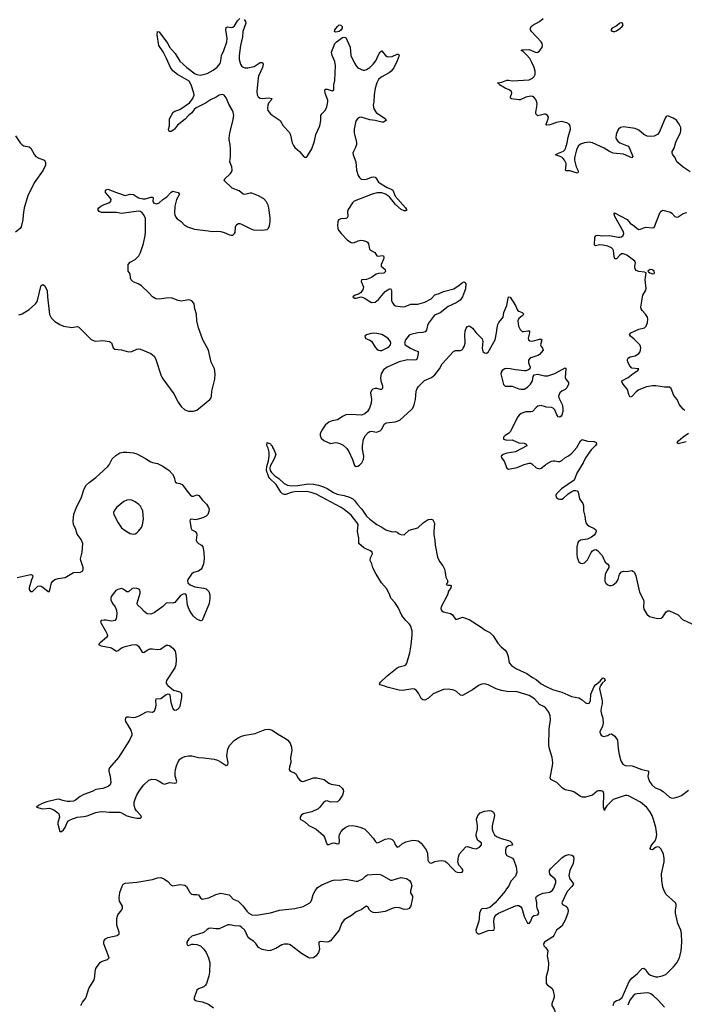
# Model space of a CAD drawing. Header units: inches. Extents: x 1682510 to 1839368, y 640758 to 791543.
# Tile 55 of 186: x 1693860 to 1701622, y 733805 to 745310. Entities that reach past the tile are written whole.
import ezdxf

# ---------------------------------------------------------------- set-up
doc = ezdxf.new("R2010")
doc.units = ezdxf.units.IN
doc.header["$MEASUREMENT"] = 0
for name, color, linetype in [('B6793', 7, 'Continuous'), ('B6794', 7, 'Continuous'), ('B7703', 7, 'Continuous'), ('B7704', 7, 'Continuous')]:
    doc.layers.add(name, color=color, linetype=linetype)

msp = doc.modelspace()

# ---------------------------------------------------------------- linework, layer by layer
at = {"layer": 'B6793', "color": 6}
for points, elevation in [([(1693830, 738794), (1693970, 738825), (1693990, 738827), (1694003, 738823), (1694013, 738813), (1694011, 738791), (1693997, 738763), (1693972, 738670), (1693972, 738650), (1693987, 738630), (1694010, 738628), (1694059, 738681), (1694070, 738689), (1694090, 738694), (1694110, 738691), (1694130, 738680), (1694193, 738627), (1694210, 738630), (1694233, 738730), (1694246, 738750), (1694270, 738767), (1694310, 738779), (1694390, 738791), (1694490, 738849), (1694570, 738856), (1694599, 738870), (1694603, 738890), (1694600, 738910), (1694573, 738990), (1694570, 739010), (1694588, 739090), (1694596, 739190), (1694578, 739238), (1694530, 739299), (1694514, 739354), (1694489, 739410), (1694484, 739450), (1694493, 739533), (1694518, 739602), (1694580, 739730), (1694615, 739830), (1694637, 739870), (1694670, 739902), (1694750, 739959), (1694794, 740000)], 600), ([(1695643, 740000), (1695663, 739963), (1695674, 739910), (1695690, 739898), (1695730, 739890), (1695757, 739877), (1695770, 739864), (1695830, 739780), (1695850, 739757), (1695870, 739744), (1695890, 739743), (1695930, 739758), (1695953, 739750), (1695995, 739695), (1696042, 739650), (1696067, 739610), (1696072, 739590), (1696070, 739564), (1696056, 739530), (1696038, 739510), (1695998, 739490), (1695930, 739468), (1695910, 739465), (1695870, 739473), (1695850, 739471), (1695847, 739453), (1695863, 739363), (1695870, 739350), (1695910, 739331), (1695925, 739310), (1695929, 739290), (1695923, 739230), (1695929, 739210), (1695949, 739189), (1695984, 739170), (1695997, 739150), (1696010, 739090), (1696013, 739010), (1696006, 738950), (1695991, 738910), (1695979, 738890), (1695950, 738866), (1695890, 738852), (1695867, 738833), (1695825, 738770), (1695819, 738750), (1695823, 738730), (1695850, 738706), (1695905, 738685), (1696010, 738669), (1696038, 738658), (1696070, 738630), (1696081, 738590), (1696082, 738550), (1696073, 738490), (1695992, 738288), (1695970, 738286), (1695930, 738307), (1695890, 738341), (1695865, 738370), (1695839, 738419), (1695820, 738470), (1695810, 738579), (1695805, 738590), (1695790, 738601), (1695770, 738598), (1695740, 738580), (1695670, 738501), (1695650, 738492), (1695590, 738498), (1695570, 738491), (1695530, 738453), (1695430, 738378), (1695390, 738365), (1695348, 738368), (1695313, 738394), (1695282, 738430), (1695234, 738474), (1695232, 738492), (1695266, 738610), (1695269, 738630), (1695265, 738645), (1695255, 738655), (1695230, 738663), (1695190, 738668), (1695170, 738659), (1695130, 738625), (1695110, 738625), (1695070, 738657), (1695050, 738662), (1695007, 738653), (1694981, 738639), (1694928, 738570), (1694923, 738550), (1694926, 738530), (1694943, 738490), (1694974, 738450), (1694992, 738410), (1694993, 738367), (1694985, 738310), (1694971, 738290), (1694956, 738284), (1694930, 738282), (1694870, 738295), (1694845, 738295), (1694812, 738288), (1694802, 738270), (1694864, 738170), (1694882, 738130), (1694885, 738110), (1694875, 738090), (1694798, 738030), (1694782, 738010), (1694810, 737994), (1694916, 737976), (1694933, 737970), (1694970, 737942), (1694990, 737932), (1695010, 737938), (1695050, 737970), (1695090, 737986), (1695170, 738005), (1695210, 738009), (1695230, 738004), (1695249, 737990), (1695290, 737921), (1695310, 737915), (1695350, 737945), (1695381, 737959), (1695410, 737960), (1695470, 737952), (1695504, 737956), (1695570, 738001), (1695590, 738002), (1695610, 737996), (1695650, 737966), (1695674, 737930), (1695685, 737890), (1695688, 737832), (1695684, 737770), (1695670, 737738), (1695576, 737590), (1695570, 737570), (1695572, 737552), (1695590, 737529), (1695655, 737475), (1695730, 737456), (1695750, 737435), (1695751, 737390), (1695730, 737288), (1695721, 737270), (1695703, 737250), (1695690, 737242), (1695670, 737239), (1695664, 737244), (1695650, 737264), (1695629, 737330), (1695616, 737416), (1695607, 737427), (1695590, 737429), (1695570, 737420), (1695510, 737373), (1695451, 737369), (1695446, 737354), (1695451, 737310), (1695447, 737273), (1695430, 737228), (1695410, 737213), (1695350, 737221), (1695330, 737215), (1695250, 737170), (1695210, 737156), (1695190, 737153), (1695130, 737162), (1695110, 737160), (1695094, 737150), (1695092, 737130), (1695097, 737110), (1695157, 737010), (1695170, 736970), (1695169, 736950), (1695142, 736890), (1695015, 736690), (1694910, 736568), (1694902, 736550), (1694903, 736530), (1694918, 736470), (1694924, 736396), (1694916, 736370), (1694894, 736350), (1694833, 736327), (1694750, 736314), (1694708, 736292), (1694610, 736258), (1694567, 736233), (1694513, 736190), (1694490, 736179), (1694450, 736173), (1694416, 736176), (1694365, 736185), (1694330, 736198), (1694310, 736201), (1694290, 736198), (1694178, 736170), (1694122, 736150), (1694079, 736130), (1694055, 736110), (1694126, 736090), (1694210, 736096), (1694258, 736078), (1694304, 736044), (1694316, 736030), (1694325, 735990), (1694304, 735930), (1694305, 735910), (1694330, 735826), (1694350, 735826), (1694370, 735845), (1694390, 735872), (1694414, 735930), (1694431, 735949), (1694456, 735964), (1694530, 735992), (1694610, 735999), (1694650, 736007), (1694750, 736045), (1694790, 736055), (1694830, 736059), (1694910, 736050), (1695030, 736049), (1695050, 736043), (1695110, 736009), (1695168, 735990), (1695230, 735980), (1695270, 735979), (1695281, 735990), (1695274, 736010), (1695224, 736064), (1695207, 736090), (1695197, 736130), (1695198, 736170), (1695230, 736252), (1695270, 736320), (1695310, 736371), (1695370, 736426), (1695405, 736435), (1695450, 736430), (1695490, 736414), (1695530, 736384), (1695550, 736379), (1695610, 736397), (1695670, 736391), (1695687, 736393), (1695696, 736410), (1695677, 736470), (1695674, 736510), (1695678, 736550), (1695690, 736590), (1695710, 736637), (1695731, 736670), (1695753, 736687), (1695790, 736701), (1695830, 736707), (1695870, 736707), (1695950, 736688), (1696010, 736685), (1696130, 736668), (1696170, 736656), (1696215, 736635), (1696270, 736597), (1696280, 736600), (1696290, 736604), (1696293, 736627), (1696278, 736710), (1696292, 736788), (1696312, 736830), (1696369, 736890), (1696410, 736919), (1696450, 736938), (1696494, 736950), (1696611, 736969), (1696725, 737015), (1696770, 737021), (1696810, 737010), (1696870, 736965), (1696965, 736910), (1696991, 736890), (1697017, 736857), (1697036, 736810), (1697038, 736770), (1697023, 736690), (1697025, 736630), (1697010, 736579), (1697009, 736549), (1697018, 736530), (1697070, 736510), (1697090, 736493), (1697110, 736450), (1697130, 736425), (1697150, 736413), (1697170, 736410), (1697290, 736450), (1697330, 736450), (1697416, 736430), (1697470, 736390), (1697497, 736377), (1697570, 736367), (1697590, 736360), (1697626, 736330), (1697638, 736310), (1697642, 736290), (1697629, 736250), (1697592, 736190), (1697570, 736170), (1697490, 736167), (1697450, 736181), (1697430, 736180), (1697410, 736165), (1697367, 736110), (1697344, 736090), (1697270, 736054), (1697170, 736030), (1697147, 736013), (1697134, 735990), (1697134, 735970), (1697190, 735938), (1697236, 735896), (1697324, 735850), (1697403, 735783), (1697419, 735759), (1697438, 735698), (1697450, 735673), (1697470, 735671), (1697510, 735689), (1697530, 735691), (1697570, 735681), (1697590, 735684), (1697596, 735710), (1697593, 735767), (1697596, 735790), (1697614, 735826), (1697636, 735850), (1697670, 735876), (1697705, 735890), (1697750, 735893), (1697790, 735888), (1697850, 735872), (1697890, 735850), (1697930, 735812), (1697987, 735747), (1698011, 735711), (1698030, 735693), (1698050, 735694), (1698130, 735734), (1698170, 735741), (1698190, 735739), (1698210, 735731), (1698230, 735712), (1698250, 735666), (1698270, 735640), (1698290, 735651), (1698330, 735686), (1698370, 735704), (1698450, 735722), (1698490, 735720), (1698514, 735714), (1698550, 735689), (1698608, 735610), (1698621, 735570), (1698626, 735490), (1698633, 735473), (1698650, 735458), (1698670, 735453), (1698710, 735473), (1698750, 735483), (1698790, 735485), (1698830, 735477), (1698850, 735464), (1698910, 735394), (1698950, 735356), (1698970, 735349), (1699014, 735346), (1699029, 735351), (1699038, 735370), (1699027, 735390), (1698990, 735431), (1698977, 735470), (1698983, 735530), (1698997, 735563), (1699070, 735647), (1699090, 735651), (1699150, 735630), (1699190, 735621), (1699230, 735642), (1699253, 735670), (1699254, 735690), (1699210, 735721), (1699190, 735770), (1699190, 735790), (1699206, 735854), (1699206, 735890), (1699197, 735970), (1699209, 736010), (1699238, 736042), (1699290, 736063), (1699350, 736069), (1699370, 736065), (1699392, 736052), (1699402, 736030), (1699404, 736010), (1699378, 735890), (1699378, 735850), (1699385, 735825), (1699407, 735787), (1699430, 735766), (1699483, 735743), (1699570, 735719), (1699590, 735710), (1699608, 735690), (1699615, 735670), (1699610, 735663), (1699570, 735655), (1699542, 735638), (1699532, 735610), (1699534, 735570), (1699550, 735543), (1699614, 735514), (1699633, 735490), (1699660, 735410), (1699666, 735350), (1699650, 735301), (1699597, 735243), (1699571, 735190), (1699544, 735156), (1699530, 735127), (1699413, 734990), (1699350, 734938), (1699310, 734924), (1699259, 734921), (1699244, 734910), (1699229, 734870), (1699228, 734810), (1699223, 734777), (1699189, 734670), (1699191, 734650), (1699210, 734628), (1699230, 734627), (1699330, 734666), (1699390, 734671), (1699400, 734680), (1699406, 734694), (1699398, 734770), (1699402, 734810), (1699409, 734830), (1699423, 734850), (1699452, 734870), (1699650, 734957), (1699670, 734961), (1699690, 734958), (1699710, 734947), (1699726, 734930), (1699750, 734830), (1699790, 734753), (1699810, 734750), (1699830, 734775), (1699850, 734832), (1699870, 734842), (1699910, 734849), (1699923, 734870), (1699921, 734890), (1699902, 734930), (1699898, 734950), (1699901, 734990), (1699889, 735050), (1699895, 735065), (1699910, 735077), (1699970, 735104), (1700000, 735108)], 600), ([(1700000, 737270), (1699983, 737283), (1699930, 737307), (1699874, 737374), (1699812, 737412), (1699670, 737458), (1699550, 737461), (1699487, 737470), (1699425, 737490), (1699330, 737539), (1699290, 737548), (1699256, 737544), (1699226, 737534), (1699150, 737479), (1699030, 737414), (1699010, 737419), (1698960, 737460), (1698930, 737474), (1698867, 737487), (1698810, 737482), (1698742, 737458), (1698690, 737433), (1698636, 737384), (1698590, 737358), (1698570, 737361), (1698550, 737377), (1698519, 737439), (1698490, 737474), (1698470, 737487), (1698450, 737490), (1698330, 737472), (1698290, 737475), (1698150, 737509), (1698123, 737523), (1698070, 737539), (1698061, 737550), (1698072, 737570), (1698150, 737645), (1698270, 737737), (1698290, 737747), (1698356, 737764), (1698369, 737771), (1698382, 737790), (1698416, 737910), (1698433, 738007), (1698442, 738118), (1698442, 738170), (1698425, 738230), (1698410, 738250), (1698369, 738290), (1698324, 738350), (1698281, 738441), (1698240, 738500), (1698194, 738550), (1698178, 738598), (1698144, 738664), (1698087, 738730), (1698025, 738830), (1697986, 738906), (1697973, 738950), (1697954, 738990), (1697958, 739022), (1697982, 739070), (1697978, 739090), (1697950, 739109), (1697910, 739122), (1697880, 739140), (1697822, 739190), (1697819, 739250), (1697804, 739330), (1697812, 739410), (1697803, 739430), (1697730, 739519), (1697650, 739587), (1697614, 739610), (1697324, 739764), (1697266, 739786), (1697210, 739796), (1697070, 739795), (1697030, 739787), (1696970, 739763), (1696950, 739762), (1696930, 739770), (1696909, 739790), (1696857, 739877), (1696780, 739950), (1696770, 739965), (1696757, 740000)], 500), ([(1696821, 740000), (1696841, 739981), (1696886, 739950), (1696950, 739892), (1696988, 739870), (1697030, 739863), (1697110, 739866), (1697230, 739885), (1697290, 739883), (1697350, 739870), (1697410, 739850), (1697450, 739831), (1697524, 739784), (1697566, 739766), (1697650, 739750), (1697713, 739730), (1697750, 739711), (1697770, 739692), (1697805, 739645), (1697855, 739590), (1697910, 739509), (1697950, 739473), (1698030, 739412), (1698090, 739382), (1698136, 739350), (1698210, 739327), (1698250, 739331), (1698270, 739322), (1698290, 739302), (1698313, 739293), (1698350, 739292), (1698410, 739345), (1698510, 739371), (1698574, 739430), (1698630, 739471), (1698670, 739475), (1698687, 739467), (1698706, 739426), (1698695, 739330), (1698696, 739290), (1698707, 739230), (1698712, 739170), (1698739, 739030), (1698761, 738981), (1698800, 738930), (1698822, 738890), (1698831, 738850), (1698835, 738795), (1698859, 738750), (1698854, 738726), (1698842, 738710), (1698861, 738701), (1698890, 738701), (1698901, 738690), (1698896, 738670), (1698869, 738631), (1698855, 738590), (1698783, 738450), (1698778, 738430), (1698790, 738403), (1698810, 738390), (1698890, 738370), (1698910, 738359), (1698950, 738306), (1698970, 738304), (1699030, 738327), (1699110, 738301), (1699250, 738212), (1699297, 738177), (1699351, 738150), (1699391, 738110), (1699443, 738023), (1699482, 737982), (1699530, 737942), (1699550, 737915), (1699566, 737870), (1699577, 737797), (1699602, 737762), (1699664, 737724), (1699782, 737670), (1699850, 737622), (1699890, 737601), (1699949, 737549), (1700000, 737524)], 500), ([(1694576, 733790), (1694595, 733830), (1694628, 733872), (1694637, 733890), (1694666, 733990), (1694729, 734090), (1694738, 734130), (1694740, 734190), (1694750, 734223), (1694784, 734276), (1694803, 734297), (1694815, 734305), (1694885, 734330), (1694904, 734350), (1694841, 734510), (1694841, 734530), (1694848, 734550), (1694861, 734570), (1694890, 734586), (1694997, 734610), (1695023, 734630), (1695021, 734650), (1694995, 734730), (1694993, 734807), (1695006, 734850), (1695052, 734910), (1695062, 734930), (1695061, 734950), (1695025, 735010), (1695020, 735050), (1695030, 735110), (1695056, 735184), (1695070, 735210), (1695090, 735220), (1695230, 735231), (1695410, 735265), (1695470, 735282), (1695510, 735285), (1695550, 735268), (1695590, 735239), (1695630, 735198), (1695650, 735191), (1695730, 735205), (1695790, 735199), (1695810, 735180), (1695849, 735110), (1695859, 735099), (1695870, 735091), (1695887, 735087), (1695930, 735088), (1695950, 735083), (1695973, 735050), (1695990, 735035), (1696070, 735049), (1696150, 735090), (1696210, 735102), (1696230, 735101), (1696305, 735085), (1696324, 735070), (1696354, 735034), (1696410, 735009), (1696432, 734990), (1696471, 734951), (1696514, 734894), (1696537, 734870), (1696571, 734851), (1696626, 734846), (1696790, 734873), (1696895, 734905), (1697075, 734925), (1697171, 734949), (1697247, 734990), (1697259, 735001), (1697272, 735030), (1697287, 735090), (1697310, 735133), (1697338, 735170), (1697390, 735203), (1697510, 735253), (1697542, 735258), (1697590, 735255), (1697670, 735266), (1697790, 735245), (1697810, 735245), (1697868, 735270), (1697898, 735302), (1697923, 735317), (1698030, 735326), (1698070, 735323), (1698090, 735316), (1698190, 735257), (1698210, 735257), (1698310, 735288), (1698376, 735276), (1698413, 735253), (1698429, 735230), (1698441, 735190), (1698423, 735130), (1698426, 735106), (1698446, 735070), (1698448, 735050), (1698430, 734957), (1698410, 734926), (1698390, 734916), (1698350, 734914), (1698294, 734934), (1698250, 734937), (1698210, 734926), (1698129, 734891), (1698050, 734877), (1698010, 734875), (1697990, 734878), (1697965, 734890), (1697947, 734910), (1697926, 734946), (1697910, 734950), (1697890, 734941), (1697849, 734911), (1697790, 734885), (1697736, 734844), (1697648, 734792), (1697617, 734750), (1697593, 734670), (1697490, 734548), (1697470, 734536), (1697450, 734532), (1697370, 734540), (1697353, 734530), (1697352, 734510), (1697360, 734450), (1697350, 734410), (1697323, 734370), (1697290, 734348), (1697250, 734345), (1697230, 734353), (1697150, 734400), (1697030, 734493), (1697010, 734504), (1696990, 734509), (1696950, 734508), (1696920, 734500), (1696850, 734456), (1696790, 734434), (1696770, 734430), (1696690, 734445), (1696650, 734470), (1696617, 734517), (1696590, 734544), (1696550, 734567), (1696530, 734584), (1696490, 734670), (1696450, 734707), (1696430, 734717), (1696370, 734723), (1696314, 734734), (1696290, 734734), (1696190, 734689), (1696150, 734687), (1696090, 734695), (1696070, 734691), (1696050, 734681), (1696016, 734650), (1695999, 734641), (1695870, 734603), (1695834, 734570), (1695814, 734530), (1695811, 734510), (1695818, 734498), (1695830, 734493), (1695870, 734507), (1695891, 734509), (1695930, 734504), (1695970, 734487), (1696010, 734450), (1696037, 734410), (1696066, 734350), (1696079, 734290), (1696078, 734182), (1696070, 734134), (1696041, 734050), (1696031, 734030), (1696010, 734010), (1695950, 733986), (1695929, 733971), (1695893, 733870), (1695910, 733850), (1695990, 733836), (1696066, 733806), (1696124, 733764)], 700), ([(1700000, 734538), (1699988, 734530), (1699977, 734510), (1699983, 734490), (1700000, 734470)], 600)]:
    msp.add_lwpolyline(points, dxfattribs=dict(at, elevation=elevation))
at = {"layer": 'B6793', "color": 6, "elevation": 700}
msp.add_lwpolyline([(1695150, 739701), (1695110, 739697), (1695078, 739682), (1694990, 739611), (1694963, 739570), (1694957, 739550), (1694961, 739530), (1695010, 739429), (1695050, 739374), (1695090, 739343), (1695150, 739308), (1695190, 739298), (1695210, 739302), (1695230, 739314), (1695248, 739332), (1695282, 739378), (1695294, 739406), (1695307, 739473), (1695300, 739570), (1695270, 739625), (1695250, 739647), (1695210, 739678), (1695170, 739697)], close=True, dxfattribs=at)
at = {"layer": 'B6794', "color": 6}
for points, elevation in [([(1693850, 741861), (1693890, 741871), (1693970, 741924), (1694044, 741990), (1694061, 742010), (1694068, 742030), (1694107, 742193), (1694110, 742202), (1694130, 742216), (1694150, 742202), (1694170, 742170), (1694181, 742141), (1694183, 742070), (1694207, 741867), (1694227, 741827), (1694270, 741783), (1694327, 741747), (1694371, 741730), (1694470, 741714), (1694530, 741723), (1694550, 741717), (1694693, 741573), (1694730, 741557), (1694750, 741553), (1694830, 741560), (1694910, 741550), (1694933, 741533), (1694950, 741475), (1694970, 741461), (1695050, 741451), (1695130, 741427), (1695170, 741433), (1695230, 741460), (1695250, 741463), (1695270, 741460), (1695390, 741409), (1695430, 741377), (1695448, 741350), (1695514, 741150), (1695532, 741112), (1695660, 740940), (1695710, 740839), (1695744, 740790), (1695790, 740752), (1695830, 740735), (1695890, 740734), (1695930, 740749), (1696081, 740870), (1696097, 740890), (1696102, 740910), (1696104, 740970), (1696140, 741110), (1696144, 741170), (1696135, 741230), (1696097, 741310), (1696067, 741447), (1695997, 741570), (1695950, 741710), (1695927, 741790), (1695924, 741870), (1695904, 741930), (1695896, 741990), (1695890, 742002), (1695870, 742024), (1695850, 742034), (1695830, 742036), (1695750, 742022), (1695710, 742030), (1695630, 742058), (1695570, 742056), (1695490, 742045), (1695450, 742048), (1695412, 742072), (1695370, 742120), (1695281, 742201), (1695244, 742224), (1695187, 742247), (1695162, 742270), (1695156, 742290), (1695150, 742342), (1695125, 742370), (1695128, 742450), (1695150, 742476), (1695210, 742507), (1695250, 742550), (1695270, 742591), (1695305, 742695), (1695326, 742790), (1695330, 742830), (1695330, 742987), (1695311, 743030), (1695290, 743053), (1695270, 743068), (1695246, 743074), (1695050, 743044), (1694990, 743056), (1694817, 743057), (1694788, 743068), (1694773, 743090), (1694783, 743110), (1694809, 743130), (1694847, 743150), (1694901, 743170), (1694924, 743190), (1694927, 743210), (1694918, 743230), (1694861, 743290), (1694861, 743310), (1694870, 743321), (1694890, 743330), (1694989, 743289), (1695090, 743255), (1695150, 743270), (1695190, 743268), (1695249, 743229), (1695297, 743217), (1695330, 743217), (1695390, 743235), (1695410, 743237), (1695420, 743230), (1695416, 743190), (1695424, 743170), (1695462, 743158), (1695490, 743168), (1695533, 743207), (1695579, 743241), (1695630, 743296), (1695650, 743306), (1695710, 743290), (1695725, 743270), (1695693, 743210), (1695671, 743130), (1695668, 743048), (1695670, 743030), (1695682, 743002), (1695701, 742981), (1695744, 742950), (1695783, 742910), (1695821, 742890), (1695901, 742861), (1696062, 742842), (1696110, 742833), (1696170, 742839), (1696210, 742835), (1696250, 742824), (1696310, 742797), (1696330, 742791), (1696348, 742792), (1696369, 742810), (1696375, 742825), (1696381, 742890), (1696388, 742910), (1696410, 742929), (1696430, 742930), (1696450, 742922), (1696550, 742868), (1696590, 742855), (1696689, 742851), (1696750, 742860), (1696767, 742873), (1696778, 742902), (1696787, 742953), (1696787, 742993), (1696771, 743110), (1696762, 743142), (1696742, 743182), (1696710, 743215), (1696650, 743253), (1696570, 743281), (1696550, 743282), (1696490, 743266), (1696470, 743271), (1696423, 743310), (1696343, 743343), (1696247, 743430), (1696256, 743450), (1696320, 743510), (1696334, 743530), (1696340, 743550), (1696337, 743590), (1696313, 743650), (1696321, 743710), (1696323, 743790), (1696319, 743850), (1696305, 743905), (1696305, 743925), (1696313, 743987), (1696350, 744123), (1696361, 744190), (1696354, 744230), (1696346, 744250), (1696302, 744322), (1696270, 744396), (1696250, 744428), (1696230, 744437), (1696190, 744428), (1696156, 744404), (1696088, 744372), (1696030, 744334), (1695921, 744279), (1695899, 744261), (1695870, 744221), (1695830, 744192), (1695792, 744148), (1695702, 744078), (1695669, 744030), (1695650, 744014), (1695630, 744005), (1695610, 744004), (1695600, 744010), (1695599, 744030), (1695609, 744070), (1695611, 744150), (1695652, 744228), (1695670, 744241), (1695730, 744261), (1695842, 744338), (1695884, 744390), (1695897, 744430), (1695895, 744450), (1695864, 744550), (1695840, 744590), (1695703, 744670), (1695650, 744713), (1695620, 744750), (1695576, 744856), (1695536, 744936), (1695486, 745010), (1695467, 745133), (1695469, 745171), (1695490, 745166), (1695506, 745146), (1695589, 745030), (1695610, 744990), (1695675, 744915), (1695730, 744824), (1695812, 744750), (1695910, 744679), (1695930, 744668), (1695970, 744662), (1696050, 744682), (1696120, 744720), (1696166, 744754), (1696201, 744799), (1696211, 744829), (1696216, 744890), (1696243, 744950), (1696280, 745050), (1696282, 745090), (1696267, 745193), (1696270, 745219), (1696290, 745225), (1696330, 745218), (1696350, 745223), (1696370, 745238), (1696403, 745297), (1696430, 745325)], 600), ([(1696481, 745310), (1696498, 745290), (1696500, 745270), (1696466, 745170), (1696461, 745110), (1696438, 745010), (1696422, 744890), (1696424, 744844), (1696438, 744790), (1696449, 744769), (1696470, 744755), (1696490, 744748), (1696526, 744746), (1696597, 744763), (1696670, 744811), (1696694, 744810), (1696704, 744790), (1696697, 744750), (1696650, 744650), (1696647, 744630), (1696630, 744470), (1696634, 744430), (1696647, 744407), (1696670, 744392), (1696690, 744390), (1696770, 744397), (1696804, 744390), (1696796, 744370), (1696767, 744333), (1696757, 744310), (1696753, 744273), (1696760, 744250), (1696790, 744210), (1696810, 744193), (1696903, 744130), (1696937, 744070), (1697010, 743990), (1697022, 743962), (1697041, 743870), (1697058, 743838), (1697075, 743815), (1697129, 743769), (1697170, 743719), (1697190, 743705), (1697210, 743705), (1697216, 743710), (1697270, 743799), (1697302, 743890), (1697320, 743970), (1697365, 744070), (1697376, 744130), (1697378, 744190), (1697390, 744210), (1697429, 744250), (1697446, 744290), (1697459, 744350), (1697458, 744370), (1697426, 744450), (1697425, 744490), (1697430, 744496), (1697450, 744496), (1697510, 744477), (1697530, 744490), (1697529, 744550), (1697539, 744601), (1697550, 744770), (1697542, 744822), (1697510, 744890), (1697502, 744930), (1697542, 745030), (1697559, 745050), (1697630, 745100), (1697650, 745105), (1697670, 745100), (1697718, 744990), (1697728, 744890), (1697770, 744803), (1697790, 744770), (1697810, 744749), (1697870, 744720), (1697890, 744718), (1697910, 744726), (1697950, 744753), (1697990, 744790), (1698021, 744830), (1698050, 744901), (1698070, 744936), (1698090, 744944), (1698133, 744893), (1698150, 744880), (1698170, 744875), (1698210, 744880), (1698270, 744907), (1698285, 744905), (1698290, 744890), (1698270, 744830), (1698230, 744748), (1698198, 744710), (1698175, 744690), (1698083, 744637), (1698051, 744610), (1698030, 744570), (1698011, 744510), (1697998, 744430), (1697996, 744350), (1697989, 744310), (1697996, 744270), (1698025, 744225), (1698132, 744150), (1698139, 744130), (1698110, 744113), (1698088, 744112), (1698012, 744132), (1697950, 744140), (1697850, 744170), (1697830, 744166), (1697807, 744150), (1697790, 744130), (1697781, 744110), (1697765, 744030), (1697768, 743988), (1697793, 743873), (1697792, 743850), (1697783, 743817), (1697757, 743770), (1697752, 743750), (1697754, 743730), (1697784, 743650), (1697792, 743550), (1697813, 743490), (1697830, 743464), (1697850, 743447), (1697890, 743442), (1697923, 743450), (1697970, 743469), (1697990, 743473), (1698010, 743470), (1698028, 743450), (1698050, 743411), (1698062, 743402), (1698150, 743349), (1698206, 743326), (1698216, 743316), (1698247, 743247), (1698364, 743110), (1698379, 743090), (1698378, 743082), (1698365, 743075), (1698350, 743076), (1698317, 743090), (1698250, 743152), (1698180, 743240), (1698133, 743273), (1698090, 743286), (1698035, 743285), (1697976, 743270), (1697768, 743190), (1697746, 743170), (1697696, 743090), (1697690, 743070), (1697692, 743010), (1697685, 742995), (1697670, 742985), (1697610, 742984), (1697583, 742970), (1697574, 742946), (1697570, 742910), (1697574, 742870), (1697583, 742850), (1697614, 742810), (1697690, 742733), (1697730, 742708), (1697750, 742703), (1697770, 742705), (1697814, 742726), (1697846, 742734), (1697870, 742731), (1697910, 742717), (1697921, 742710), (1697932, 742692), (1697947, 742630), (1697957, 742617), (1698009, 742589), (1698032, 742551), (1698050, 742546), (1698093, 742553), (1698109, 742549), (1698113, 742533), (1698109, 742510), (1698081, 742450), (1698082, 742430), (1698129, 742390), (1698134, 742366), (1698111, 742349), (1698050, 742343), (1698024, 742336), (1697970, 742299), (1697930, 742280), (1697910, 742274), (1697851, 742269), (1697849, 742250), (1697875, 742190), (1697867, 742153), (1697841, 742119), (1697817, 742103), (1697778, 742090), (1697751, 742070), (1697770, 742056), (1697790, 742055), (1697850, 742073), (1697890, 742057), (1697930, 742027), (1697970, 742007), (1698010, 742008), (1698050, 742039), (1698127, 742133), (1698170, 742162), (1698190, 742167), (1698204, 742144), (1698201, 742050), (1698204, 742024), (1698216, 741996), (1698230, 741978), (1698250, 741966), (1698330, 741953), (1698361, 741959), (1698430, 741984), (1698510, 741987), (1698590, 742008), (1698664, 742050), (1698710, 742096), (1698730, 742104), (1698750, 742105), (1698810, 742135), (1698930, 742164), (1698994, 742206), (1699030, 742239), (1699050, 742247), (1699060, 742240), (1699070, 742222), (1699065, 742165), (1699030, 742070), (1699006, 742034), (1698958, 742002), (1698863, 741957), (1698770, 741884), (1698704, 741856), (1698635, 741765), (1698623, 741737), (1698610, 741681), (1698597, 741663), (1698570, 741653), (1698510, 741651), (1698430, 741632), (1698410, 741622), (1698380, 741590), (1698367, 741570), (1698353, 741530), (1698362, 741510), (1698424, 741470), (1698470, 741447), (1698513, 741433), (1698515, 741410), (1698502, 741350), (1698490, 741335), (1698470, 741330), (1698390, 741335), (1698290, 741313), (1698151, 741249), (1698110, 741220), (1698083, 741170), (1698073, 741130), (1698077, 741090), (1698099, 741030), (1698097, 741003), (1698090, 740989), (1698073, 740987), (1698030, 741001), (1698010, 741002), (1697986, 740994), (1697970, 740978), (1697959, 740950), (1697967, 740870), (1697964, 740830), (1697947, 740770), (1697922, 740730), (1697890, 740705), (1697850, 740689), (1697730, 740696), (1697670, 740691), (1697630, 740674), (1697593, 740647), (1697570, 740636), (1697510, 740624), (1697470, 740606), (1697428, 740572), (1697387, 740513), (1697371, 740470), (1697369, 740450), (1697379, 740419), (1697411, 740391), (1697490, 740358), (1697550, 740368), (1697570, 740367), (1697598, 740358), (1697637, 740337), (1697680, 740300), (1697705, 740265), (1697747, 740170), (1697770, 740102), (1697790, 740088), (1697810, 740092), (1697830, 740105), (1697855, 740130), (1697877, 740170), (1697880, 740210), (1697864, 740290), (1697862, 740330), (1697877, 740410), (1697898, 740450), (1697930, 740486), (1697950, 740499), (1697970, 740501), (1698029, 740491), (1698070, 740504), (1698090, 740524), (1698118, 740582), (1698141, 740599), (1698244, 740610), (1698300, 740630), (1698433, 740750), (1698450, 740770), (1698469, 740810), (1698481, 740870), (1698490, 740970), (1698501, 740999), (1698517, 741023), (1698586, 741094), (1698670, 741128), (1698710, 741161), (1698761, 741230), (1698793, 741290), (1698927, 741433), (1698950, 741444), (1699010, 741446), (1699030, 741457), (1699041, 741470), (1699052, 741490), (1699063, 741530), (1699058, 741630), (1699062, 741670), (1699076, 741704), (1699090, 741725), (1699110, 741731), (1699130, 741722), (1699150, 741705), (1699192, 741650), (1699260, 741580), (1699270, 741550), (1699261, 741470), (1699270, 741432), (1699290, 741416), (1699310, 741415), (1699330, 741426), (1699413, 741570), (1699430, 741650), (1699435, 741710), (1699444, 741750), (1699454, 741770), (1699507, 741833), (1699514, 741890), (1699550, 741970), (1699563, 742057), (1699570, 742072), (1699590, 742069), (1699651, 741970), (1699675, 741915), (1699690, 741903), (1699729, 741889), (1699746, 741870), (1699729, 741850), (1699690, 741818), (1699679, 741790), (1699684, 741730), (1699705, 741690), (1699728, 741668), (1699745, 741665), (1699795, 741675), (1699814, 741674), (1699815, 741650), (1699797, 741590), (1699802, 741570), (1699818, 741558), (1699850, 741553), (1699930, 741575), (1699955, 741575), (1699959, 741570), (1699943, 741510), (1699950, 741490), (1699967, 741470), (1699972, 741450), (1699930, 741399), (1699910, 741387), (1699830, 741358), (1699817, 741350), (1699801, 741330), (1699802, 741302), (1699822, 741250), (1699816, 741230), (1699803, 741217), (1699772, 741208), (1699752, 741208), (1699650, 741218), (1699590, 741232), (1699550, 741235), (1699527, 741230), (1699494, 741210), (1699482, 741190), (1699480, 741170), (1699510, 741046), (1699530, 741029), (1699610, 741029), (1699690, 740995), (1699711, 740991), (1699750, 740992), (1699790, 741015), (1699826, 741050), (1699848, 741090), (1699858, 741142), (1699870, 741161), (1699910, 741168), (1699989, 741149), (1700000, 741149)], 600), ([(1700000, 744205), (1699990, 744207), (1699910, 744188), (1699888, 744208), (1699887, 744230), (1699901, 744290), (1699903, 744330), (1699892, 744370), (1699870, 744401), (1699850, 744414), (1699830, 744418), (1699770, 744404), (1699706, 744374), (1699688, 744372), (1699605, 744385), (1699592, 744392), (1699594, 744410), (1699608, 744450), (1699603, 744470), (1699576, 744490), (1699530, 744511), (1699465, 744550), (1699460, 744560), (1699442, 744570), (1699490, 744579), (1699550, 744603), (1699570, 744604), (1699610, 744596), (1699810, 744608), (1699850, 744626), (1699870, 744647), (1699880, 744670), (1699880, 744710), (1699869, 744750), (1699843, 744810), (1699816, 744856), (1699780, 744900), (1699739, 744939), (1699717, 744950), (1699724, 744956), (1699742, 744958), (1699810, 744960), (1699890, 744927), (1699910, 744930), (1699936, 744950), (1699961, 744990), (1699965, 745010), (1699961, 745030), (1699950, 745050), (1699838, 745170), (1699827, 745190), (1699825, 745210), (1699834, 745230), (1699853, 745247), (1699932, 745290), (1699975, 745325)], 600), ([(1693811, 743951), (1693866, 743870), (1693885, 743850), (1693910, 743837), (1693970, 743823), (1693989, 743810), (1694034, 743730), (1694050, 743710), (1694082, 743690), (1694148, 743668), (1694163, 743643), (1694161, 743610), (1694133, 743550), (1694030, 743405), (1693954, 743250), (1693914, 743110), (1693900, 743030), (1693897, 742970), (1693879, 742890), (1693864, 742870), (1693810, 742829)], 600), ([(1700000, 740787), (1699950, 740802), (1699910, 740795), (1699890, 740780), (1699848, 740731), (1699830, 740726), (1699770, 740729), (1699716, 740710), (1699692, 740690), (1699679, 740670), (1699590, 740495), (1699570, 740474), (1699528, 740450), (1699510, 740432), (1699511, 740410), (1699550, 740398), (1699610, 740399), (1699690, 740366), (1699750, 740361), (1699775, 740350), (1699784, 740330), (1699650, 740261), (1699550, 740244), (1699505, 740230), (1699484, 740210), (1699486, 740190), (1699517, 740150), (1699549, 740069), (1699570, 740059), (1699670, 740079), (1699750, 740114), (1699810, 740128), (1699830, 740128), (1699842, 740122), (1699890, 740074), (1699930, 740063), (1699952, 740070), (1700000, 740109)], 600), ([(1696757, 740000), (1696750, 740017), (1696743, 740050), (1696745, 740090), (1696765, 740155), (1696775, 740210), (1696775, 740255), (1696762, 740302), (1696747, 740333), (1696750, 740371), (1696790, 740354), (1696798, 740338), (1696810, 740330), (1696813, 740313), (1696830, 740286), (1696850, 740230), (1696830, 740169), (1696786, 740094), (1696780, 740070), (1696784, 740044), (1696800, 740020), (1696821, 740000)], 500), ([(1694794, 740000), (1694890, 740090), (1694905, 740110), (1694942, 740178), (1694983, 740217), (1695030, 740248), (1695070, 740257), (1695110, 740257), (1695190, 740249), (1695230, 740238), (1695330, 740183), (1695390, 740142), (1695410, 740134), (1695470, 740124), (1695530, 740094), (1695604, 740044), (1695642, 740002), (1695643, 740000)], 600)]:
    msp.add_lwpolyline(points, dxfattribs=dict(at, elevation=elevation))
at = {"layer": 'B6794', "color": 6, "elevation": 600}
for points in [[(1697550, 745163), (1697536, 745170), (1697541, 745190), (1697570, 745232), (1697590, 745248), (1697610, 745245), (1697626, 745230), (1697628, 745210), (1697610, 745186), (1697590, 745171), (1697570, 745166)], [(1697990, 741646), (1697950, 741639), (1697912, 741628), (1697892, 741610), (1697898, 741590), (1697904, 741584), (1697950, 741566), (1697970, 741552), (1698010, 741483), (1698030, 741461), (1698050, 741449), (1698070, 741444), (1698090, 741446), (1698150, 741474), (1698174, 741490), (1698190, 741510), (1698194, 741530), (1698190, 741550), (1698159, 741590), (1698090, 741632), (1698030, 741645)]]:
    msp.add_lwpolyline(points, close=True, dxfattribs=at)
at = {"layer": 'B7703', "color": 6}
for points, elevation in [([(1700363, 740000), (1700335, 739930), (1700188, 739830), (1700129, 739770), (1700121, 739750), (1700125, 739730), (1700150, 739712), (1700170, 739707), (1700190, 739709), (1700210, 739718), (1700266, 739770), (1700310, 739798), (1700330, 739807), (1700350, 739810), (1700370, 739804), (1700381, 739790), (1700388, 739770), (1700397, 739710), (1700435, 739655), (1700445, 739630), (1700446, 739570), (1700462, 739510), (1700467, 739450), (1700473, 739430), (1700489, 739410), (1700512, 739392), (1700570, 739366), (1700590, 739350), (1700593, 739330), (1700586, 739310), (1700570, 739288), (1700538, 739262), (1700490, 739241), (1700410, 739227), (1700388, 739212), (1700380, 739200), (1700368, 739152), (1700365, 739065), (1700370, 739024), (1700390, 738976), (1700410, 738960), (1700430, 738957), (1700456, 738964), (1700490, 738999), (1700534, 739086), (1700550, 739105), (1700570, 739116), (1700590, 739118), (1700610, 739107), (1700664, 739050), (1700699, 738970), (1700727, 738947), (1700740, 738930), (1700739, 738910), (1700730, 738890), (1700697, 738830), (1700692, 738772), (1700694, 738750), (1700705, 738725), (1700727, 738707), (1700750, 738699), (1700770, 738699), (1700790, 738706), (1700830, 738739), (1700849, 738770), (1700867, 738830), (1700890, 738858), (1700910, 738865), (1700950, 738864), (1701010, 738873), (1701030, 738862), (1701039, 738850), (1701055, 738810), (1701099, 738619), (1701147, 738530), (1701151, 738510), (1701146, 738450), (1701150, 738421), (1701184, 738364), (1701217, 738337), (1701310, 738312), (1701350, 738316), (1701370, 738331), (1701410, 738392), (1701430, 738402), (1701450, 738401), (1701550, 738356), (1701600, 738300), (1701710, 738250)], 600), ([(1700000, 737524), (1700082, 737482), (1700190, 737454), (1700260, 737420), (1700303, 737403), (1700390, 737386), (1700430, 737363), (1700470, 737328), (1700490, 737320), (1700510, 737324), (1700528, 737350), (1700530, 737430), (1700570, 737520), (1700583, 737537), (1700639, 737581), (1700670, 737619), (1700690, 737611), (1700699, 737590), (1700663, 737557), (1700646, 737534), (1700635, 737510), (1700633, 737490), (1700663, 737350), (1700663, 737317), (1700650, 737270), (1700648, 737230), (1700654, 737194), (1700670, 737150), (1700675, 737090), (1700666, 737054), (1700636, 736990), (1700638, 736970), (1700651, 736950), (1700670, 736938), (1700690, 736936), (1700710, 736941), (1700730, 736947), (1700750, 736963), (1700770, 736967), (1700810, 736939), (1700842, 736890), (1700851, 736790), (1700863, 736723), (1700881, 736650), (1700905, 736610), (1700930, 736595), (1701015, 736590), (1701127, 736547), (1701195, 736535), (1701203, 736530), (1701204, 736510), (1701196, 736470), (1701199, 736450), (1701217, 736410), (1701244, 736370), (1701278, 736338), (1701344, 736310), (1701377, 736290), (1701450, 736224), (1701470, 736216), (1701490, 736215), (1701552, 736228), (1701590, 736244), (1701670, 736309)], 500), ([(1700793, 733790), (1700802, 733830), (1700830, 733850), (1700862, 733858), (1700897, 733883), (1700977, 734070), (1701009, 734110), (1701074, 734166), (1701110, 734205), (1701130, 734222), (1701150, 734229), (1701170, 734211), (1701183, 734183), (1701202, 734162), (1701226, 734146), (1701250, 734138), (1701290, 734128), (1701312, 734128), (1701363, 734137), (1701405, 734155), (1701497, 734243), (1701535, 734290), (1701567, 734350), (1701587, 734430), (1701593, 734530), (1701591, 734631), (1701583, 734670), (1701548, 734750), (1701518, 734870), (1701518, 734910), (1701528, 734950), (1701528, 734970), (1701518, 734990), (1701410, 735090), (1701385, 735130), (1701370, 735175), (1701360, 735250), (1701356, 735330), (1701385, 735470), (1701386, 735510), (1701378, 735558), (1701350, 735617), (1701330, 735642), (1701310, 735647), (1701284, 735636), (1701250, 735611), (1701230, 735613), (1701225, 735625), (1701230, 735650), (1701241, 735670), (1701283, 735717), (1701294, 735746), (1701301, 735790), (1701289, 735870), (1701263, 735963), (1701246, 736010), (1701219, 736059), (1701184, 736104), (1701110, 736169), (1700970, 736240), (1700950, 736245), (1700930, 736244), (1700790, 736199), (1700717, 736123), (1700695, 736090), (1700690, 736070), (1700678, 736110), (1700684, 736270), (1700673, 736293), (1700650, 736301), (1700619, 736301), (1700605, 736295), (1700550, 736248), (1700470, 736226), (1700430, 736225), (1700410, 736233), (1700330, 736287), (1700310, 736295), (1700229, 736310), (1700201, 736330), (1700135, 736395), (1700062, 736430), (1700055, 736450), (1700084, 736590), (1700088, 736628), (1700077, 736690), (1700048, 736790), (1700041, 736830), (1700045, 737025), (1700061, 737130), (1700057, 737177), (1700040, 737220), (1700006, 737266), (1700000, 737270)], 500), ([(1700000, 735108), (1700050, 735116), (1700083, 735137), (1700099, 735161), (1700123, 735230), (1700121, 735250), (1700110, 735270), (1700065, 735310), (1700051, 735330), (1700046, 735350), (1700048, 735370), (1700060, 735390), (1700190, 735515), (1700230, 735544), (1700274, 735554), (1700309, 735549), (1700319, 735539), (1700326, 735530), (1700330, 735510), (1700325, 735450), (1700284, 735370), (1700275, 735310), (1700286, 735270), (1700318, 735230), (1700326, 735210), (1700310, 735180), (1700255, 735125), (1700192, 734990), (1700200, 734970), (1700240, 734950), (1700259, 734930), (1700266, 734906), (1700262, 734870), (1700231, 734790), (1700190, 734718), (1700128, 734672), (1700099, 734610), (1700085, 734595), (1700000, 734538)], 600), ([(1700000, 734470), (1700018, 734450), (1700027, 734430), (1700019, 734370), (1700034, 734290), (1700032, 734210), (1700010, 734130), (1700007, 734050), (1700024, 734030), (1700056, 734010), (1700077, 733990), (1700090, 733964), (1700103, 733910), (1700102, 733890), (1700073, 733810), (1700075, 733790), (1700103, 733750), (1700109, 733730), (1700109, 733651), (1700105, 733630), (1700090, 733602), (1700070, 733586), (1700010, 733556), (1700000, 733549)], 600), ([(1701391, 733770), (1701315, 733855), (1701264, 733904), (1701230, 733929), (1701210, 733937), (1701190, 733938), (1701070, 733927), (1701050, 733922), (1701030, 733909), (1700986, 733854), (1700963, 733797)], 500)]:
    msp.add_lwpolyline(points, dxfattribs=dict(at, elevation=elevation))
at = {"layer": 'B7704', "color": 6, "elevation": 600}
for points in [[(1700890, 745274), (1700870, 745270), (1700826, 745234), (1700781, 745210), (1700765, 745190), (1700776, 745176), (1700790, 745171), (1700810, 745171), (1700830, 745180), (1700870, 745206), (1700897, 745230), (1700908, 745250), (1700899, 745270)], [(1701223, 742390), (1701196, 742370), (1701202, 742362), (1701221, 742350), (1701250, 742341), (1701270, 742344), (1701273, 742350), (1701270, 742370), (1701250, 742387)]]:
    msp.add_lwpolyline(points, close=True, dxfattribs=at)
for points in [[(1701690, 743533), (1701610, 743585), (1701536, 743650), (1701510, 743703), (1701489, 743730), (1701479, 743750), (1701481, 743770), (1701502, 743810), (1701522, 743878), (1701576, 743990), (1701582, 744010), (1701580, 744050), (1701563, 744090), (1701530, 744134), (1701490, 744161), (1701430, 744185), (1701410, 744178), (1701399, 744161), (1701329, 743990), (1701310, 743968), (1701270, 743950), (1701230, 743944), (1701190, 743949), (1701150, 743970), (1701090, 744020), (1701050, 744037), (1700910, 744058), (1700877, 744050), (1700853, 744030), (1700840, 744010), (1700825, 743970), (1700824, 743930), (1700830, 743910), (1700845, 743890), (1700870, 743872), (1700965, 743830), (1700978, 743818), (1701020, 743710), (1701010, 743696), (1700910, 743737), (1700790, 743752), (1700750, 743770), (1700687, 743807), (1700550, 743871), (1700510, 743877), (1700456, 743870), (1700410, 743856), (1700384, 743830), (1700363, 743790), (1700342, 743710), (1700338, 743690), (1700341, 743670), (1700359, 743590), (1700378, 743550), (1700383, 743530), (1700378, 743522), (1700370, 743517), (1700290, 743545), (1700243, 743543), (1700234, 743550), (1700233, 743553), (1700243, 743610), (1700241, 743630), (1700224, 743670), (1700209, 743689), (1700190, 743702), (1700118, 743730), (1700151, 743750), (1700210, 743775), (1700228, 743790), (1700235, 743805), (1700253, 743870), (1700264, 743936), (1700292, 744030), (1700289, 744069), (1700278, 744090), (1700250, 744105), (1700190, 744119), (1700130, 744109), (1700050, 744081), (1700016, 744076), (1700010, 744081), (1700008, 744090), (1700032, 744150), (1700034, 744170), (1700025, 744190), (1700010, 744202), (1700000, 744205)], [(1701630, 740744), (1701610, 740759), (1701566, 740810), (1701539, 740870), (1701498, 740918), (1701470, 740999), (1701450, 741015), (1701390, 741017), (1701290, 741032), (1701250, 741030), (1701182, 741018), (1701090, 740983), (1701060, 740960), (1701010, 740906), (1700990, 740900), (1700973, 740930), (1700959, 740990), (1700908, 741050), (1700895, 741070), (1700893, 741090), (1700968, 741130), (1701023, 741177), (1701079, 741210), (1701089, 741230), (1701010, 741239), (1700985, 741265), (1700963, 741310), (1700959, 741330), (1700964, 741350), (1700970, 741357), (1700990, 741371), (1701050, 741382), (1701090, 741409), (1701105, 741430), (1701115, 741470), (1701112, 741490), (1701101, 741510), (1701038, 741578), (1700995, 741610), (1700981, 741630), (1700998, 741650), (1701090, 741694), (1701157, 741710), (1701177, 741730), (1701193, 741770), (1701197, 741810), (1701192, 741832), (1701168, 741870), (1701128, 741910), (1701117, 741930), (1701114, 741950), (1701137, 742090), (1701173, 742150), (1701178, 742170), (1701166, 742270), (1701177, 742350), (1701159, 742359), (1701090, 742367), (1701061, 742381), (1701051, 742391), (1701045, 742410), (1701043, 742430), (1701052, 742470), (1701044, 742490), (1700950, 742560), (1700910, 742574), (1700890, 742573), (1700870, 742558), (1700830, 742517), (1700810, 742516), (1700802, 742542), (1700794, 742614), (1700787, 742630), (1700770, 742645), (1700730, 742663), (1700670, 742676), (1700630, 742678), (1700586, 742666), (1700575, 742675), (1700578, 742770), (1700591, 742789), (1700610, 742793), (1700670, 742785), (1700750, 742790), (1700850, 742769), (1700870, 742768), (1700890, 742774), (1700909, 742790), (1700914, 742810), (1700910, 742830), (1700809, 743010), (1700801, 743039), (1700802, 743050), (1700807, 743053), (1700954, 742974), (1700991, 742931), (1701039, 742899), (1701070, 742868), (1701090, 742859), (1701110, 742862), (1701170, 742884), (1701250, 742876), (1701270, 742881), (1701341, 743059), (1701350, 743074), (1701370, 743086), (1701460, 743060), (1701475, 743050), (1701510, 743011), (1701530, 743001), (1701550, 743005), (1701610, 743047), (1701650, 743058)], [(1700000, 741149), (1700030, 741150), (1700110, 741177), (1700230, 741240), (1700240, 741230), (1700232, 741130), (1700238, 741110), (1700268, 741070), (1700271, 741050), (1700250, 741008), (1700230, 740990), (1700190, 740969), (1700170, 740948), (1700152, 740910), (1700155, 740890), (1700194, 740814), (1700204, 740770), (1700202, 740730), (1700192, 740688), (1700184, 740676), (1700170, 740665), (1700149, 740669), (1700133, 740693), (1700111, 740750), (1700090, 740770), (1700070, 740778), (1700010, 740784), (1700000, 740787)], [(1701644, 740376), (1701552, 740352), (1701541, 740361), (1701539, 740370), (1701556, 740390), (1701610, 740437), (1701670, 740477)], [(1700000, 740109), (1700010, 740117), (1700070, 740153), (1700090, 740157), (1700110, 740157), (1700150, 740146), (1700170, 740149), (1700190, 740160), (1700228, 740192), (1700270, 740214), (1700310, 740246), (1700368, 740310), (1700410, 740390), (1700430, 740405), (1700490, 740386), (1700570, 740382), (1700592, 740370), (1700595, 740350), (1700581, 740330), (1700535, 740285), (1700470, 740190), (1700439, 740130), (1700367, 740010), (1700363, 740000)]]:
    msp.add_lwpolyline(points, dxfattribs=at)

doc.saveas('drawing.dxf')
